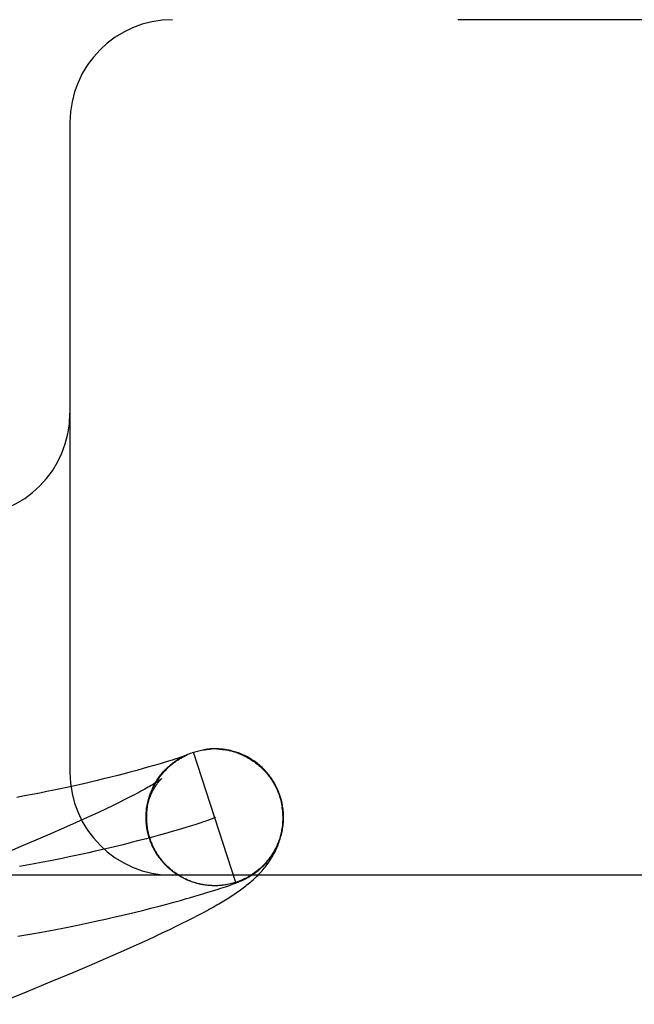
# Model space of a CAD drawing. Header units: inches. Extents: x 0 to 283, y 0 to 183.
# Tile 58 of 82: x 87.2962 to 87.386, y 97.5467 to 97.6906. Entities that reach past the tile are written whole.
import ezdxf

# ---------------------------------------------------------------- set-up
doc = ezdxf.new("R2010")
doc.units = ezdxf.units.IN
doc.header["$LTSCALE"] = 15.5833333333
doc.header["$MEASUREMENT"] = 0
doc.linetypes.add('HIDDEN', pattern=[0.2, 0.1, -0.1])
doc.layers.add('DEFAULT_2', color=8, linetype='HIDDEN')

msp = doc.modelspace()

# ---------------------------------------------------------------- linework, layer by layer
at = {"layer": 'DEFAULT_2', "color": 8, "linetype": 'HIDDEN'}
for p, q in [((88.91856699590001, 97.69056354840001), (86.4235849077, 97.69056354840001)), ((87.3035669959, 97.6755635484), (87.3035669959, 97.58056354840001)), ((87.3196644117, 97.5826855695), (87.3198952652, 97.5828132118)), ((87.3199300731, 97.58286510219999), (87.31968536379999, 97.5827829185)), ((87.31984894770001, 97.582790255), (87.3200772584, 97.582910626)), ((87.3201357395, 97.5829353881), (87.3199300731, 97.58286510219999)), ((87.3200356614, 97.58289100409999), (87.3202612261, 97.5830042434)), ((87.320307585, 97.58299519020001), (87.3201357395, 97.5829353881)), ((87.3202244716, 97.5829877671), (87.3204470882, 97.58309402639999)), ((87.3204152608, 97.5830333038), (87.320307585, 97.58299519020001)), ((87.3203737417, 97.5829941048), (87.32043528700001, 97.5830229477)), ((87.3205048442, 97.58306550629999), (87.3204152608, 97.5830333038)), ((87.3204152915, 97.5830805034), (87.32063476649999, 97.5831799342)), ((87.3205765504, 97.5830917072), (87.3205048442, 97.58306550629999)), ((87.3205395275, 97.5830702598), (87.3205616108, 97.5830800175)), ((87.32063068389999, 97.5831118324), (87.3205765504, 97.5830917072)), ((87.3205820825, 97.5830889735), (87.3206009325, 97.58309714)), ((87.32061812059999, 97.5831045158), (87.32063361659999, 97.5831111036)), ((87.32066765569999, 97.5831258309), (87.32063068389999, 97.5831118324)), ((87.32064737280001, 97.58311689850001), (87.32065934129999, 97.58312189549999)), ((87.32066949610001, 97.5831260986), (87.3206778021, 97.5831295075)), ((87.3206829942, 97.583131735), (87.320676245, 97.5831291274)), ((87.320684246, 97.58313213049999), (87.32068880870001, 97.58313397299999)), ((87.3206910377, 97.58313487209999), (87.3206879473, 97.5831336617)), ((87.3214019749, 97.58348410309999), (87.32159755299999, 97.5835501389)), ((87.3277819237, 97.5645319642), (87.3215975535, 97.58355013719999)), ((87.32345424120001, 97.5839644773), (87.3233894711, 97.5839561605)), ((87.3236531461, 97.5839875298), (87.32358586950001, 97.58398015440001)), ((87.32386347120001, 97.5840077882), (87.3237917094, 97.5840013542)), ((87.3254138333, 97.5839952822), (87.3256169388, 97.58397763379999)), ((87.32555593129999, 97.5840139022), (87.3254291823, 97.5840232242)), ((87.32562053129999, 97.5839963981), (87.3258232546, 97.5839751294)), ((87.3258196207, 97.5839558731), (87.3260218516, 97.5839300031)), ((87.326025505, 97.5839497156), (87.3262271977, 97.58392016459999)), ((87.3265322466, 97.5838876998), (87.3262271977, 97.58392016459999)), ((87.3264282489, 97.5838864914), (87.326684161, 97.5838592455)), ((87.3273189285, 97.5837137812), (87.3270267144, 97.5837608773)), ((87.3272243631, 97.5837108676), (87.32748419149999, 97.58366871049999)), ((87.3151093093, 97.5813899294), (87.3142759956, 97.5811553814)), ((87.315684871, 97.58155476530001), (87.3151093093, 97.5813899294)), ((87.3163949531, 97.5817615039), (87.315684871, 97.58155476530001)), ((87.3170438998, 97.5819540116), (87.3163949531, 97.5817615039)), ((87.3176334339, 97.58213211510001), (87.3170438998, 97.5819540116)), ((87.318163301, 97.58229509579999), (87.3176334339, 97.58213211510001)), ((87.318634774, 97.58244276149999), (87.318163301, 97.58229509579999)), ((87.3190459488, 97.58257383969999), (87.318634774, 97.58244276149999)), ((87.3193941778, 97.5826868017), (87.3190459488, 97.58257383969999)), ((87.31968536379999, 97.5827829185), (87.3193941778, 97.5826868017)), ((87.3194821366, 97.5825769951), (87.31971532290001, 97.582712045)), ((87.31055137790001, 97.5801602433), (87.3095549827, 97.5799076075)), ((87.3114766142, 97.5803998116), (87.31055137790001, 97.5801602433)), ((87.3123271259, 97.5806243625), (87.3114766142, 97.5803998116)), ((87.3133536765, 97.58090114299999), (87.3123271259, 97.5806243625)), ((87.3142759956, 97.5811553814), (87.3133536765, 97.58090114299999)), ((87.3040364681, 97.578603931), (87.30312735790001, 97.5784042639)), ((87.30491371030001, 97.57880067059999), (87.3040364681, 97.578603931)), ((87.3061721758, 97.57908981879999), (87.30491371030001, 97.57880067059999)), ((87.3073639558, 97.579371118), (87.3061721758, 97.57908981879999)), ((87.3084913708, 97.5796439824), (87.3073639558, 97.579371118)), ((87.3095549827, 97.5799076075), (87.3084913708, 97.5796439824)), ((87.2969505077, 97.57715962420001), (87.29579272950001, 97.57694828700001)), ((87.29806981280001, 97.57737063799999), (87.2969505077, 97.57715962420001)), ((87.2991521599, 97.5775808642), (87.29806981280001, 97.57737063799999)), ((87.3001983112, 97.57778976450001), (87.2991521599, 97.5775808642)), ((87.3012090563, 97.57799688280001), (87.3001983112, 97.57778976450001)), ((87.3021851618, 97.57820182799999), (87.3012090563, 97.57799688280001)), ((87.30312735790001, 97.5784042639), (87.3021851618, 97.57820182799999)), ((87.3151417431, 97.5770110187), (87.3152349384, 97.57723767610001)), ((87.3341898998, 97.5771501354), (87.3343276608, 97.57669776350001)), ((87.33451315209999, 97.57632990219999), (87.3342848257, 97.57714364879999)), ((87.3097848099, 97.57573092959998), (87.30883573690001, 97.57527710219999)), ((87.3106755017, 97.5761644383), (87.3097848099, 97.57573092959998)), ((87.3115068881, 97.5765768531), (87.3106755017, 97.5761644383)), ((87.31227814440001, 97.5769673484), (87.3115068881, 97.5765768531)), ((87.3148808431, 97.5759833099), (87.3149568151, 97.576242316)), ((87.31492427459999, 97.5761909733), (87.3150041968, 97.5764436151)), ((87.31497210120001, 97.576397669), (87.31505572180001, 97.57664388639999)), ((87.3150243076, 97.5766033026), (87.3151113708, 97.5768430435)), ((87.3150808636, 97.5768077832), (87.3151711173, 97.5770410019)), ((87.3343276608, 97.57669776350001), (87.33457265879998, 97.57556667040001)), ((87.3067666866, 97.5743114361), (87.30564901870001, 97.5738009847)), ((87.30782931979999, 97.5748037), (87.3067666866, 97.5743114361)), ((87.30883573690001, 97.57527710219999), (87.30782931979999, 97.5748037)), ((87.3044774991, 97.5732729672), (87.3026217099, 97.57244919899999)), ((87.30564901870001, 97.5738009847), (87.3044774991, 97.5732729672)), ((87.31470751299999, 97.5738490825), (87.3147098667, 97.5740762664)), ((87.314735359, 97.57315606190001), (87.3147076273, 97.5734502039)), ((87.31471088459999, 97.5736198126), (87.31471369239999, 97.5739850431)), ((87.31472012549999, 97.5733887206), (87.31471711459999, 97.57377821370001)), ((87.3147566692, 97.57292238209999), (87.31472239, 97.5732385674)), ((87.3147841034, 97.5726882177), (87.31477343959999, 97.57295290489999)), ((87.3148177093, 97.5724538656), (87.3147981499, 97.57274752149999)), ((87.32132473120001, 97.57280594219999), (87.32062440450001, 97.5725895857)), ((87.3219655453, 97.5730084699), (87.32132473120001, 97.57280594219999)), ((87.3225451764, 97.5731961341), (87.3219655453, 97.5730084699)), ((87.32306195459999, 97.57336790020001), (87.3225451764, 97.5731961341)), ((87.3346421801, 97.5730374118), (87.3346204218, 97.572610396)), ((87.3006513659, 97.57158896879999), (87.29857083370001, 97.5706940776)), ((87.3026217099, 97.57244919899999), (87.3006513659, 97.57158896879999)), ((87.3150556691, 97.57136144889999), (87.31489635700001, 97.5720201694)), ((87.3151469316, 97.5711317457), (87.3150556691, 97.57136144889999)), ((87.3167812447, 97.571472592), (87.3157834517, 97.5711986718)), ((87.3177287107, 97.5717383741), (87.3167812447, 97.571472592)), ((87.31986623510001, 97.57236043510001), (87.3190518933, 97.572119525)), ((87.32062440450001, 97.5725895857), (87.31986623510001, 97.57236043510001)), ((87.29857083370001, 97.5706940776), (87.2963842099, 97.5697660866)), ((87.31132241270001, 97.5700423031), (87.3100980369, 97.5697432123)), ((87.31250481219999, 97.5703384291), (87.31132241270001, 97.5700423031)), ((87.31364356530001, 97.57063055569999), (87.31250481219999, 97.5703384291)), ((87.3147370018, 97.5709176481), (87.31364356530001, 97.57063055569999)), ((87.3157834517, 97.5711986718), (87.3147370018, 97.5709176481)), ((87.31520915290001, 97.57093442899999), (87.31511317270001, 97.57116264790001)), ((87.31527531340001, 97.57073878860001), (87.3151747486, 97.57096516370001)), ((87.315345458, 97.57054463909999), (87.3152404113, 97.57076895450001)), ((87.31541960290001, 97.57035193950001), (87.3153101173, 97.57057414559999)), ((87.31549769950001, 97.5701608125), (87.3153838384, 97.57038082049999)), ((87.3155797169, 97.5699713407), (87.3154615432, 97.5701890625)), ((87.31566561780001, 97.5697836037), (87.3155432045, 97.569998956)), ((87.2963842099, 97.5697660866), (87.2933110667, 97.56847992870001)), ((87.3100980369, 97.5697432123), (87.3088333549, 97.5694421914)), ((87.31575536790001, 97.5695976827), (87.3156287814, 97.5698105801)), ((87.3158489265, 97.56941365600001), (87.31571823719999, 97.5696240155)), ((87.31594625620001, 97.56923160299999), (87.31581153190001, 97.5694393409)), ((87.3160473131, 97.5690516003), (87.31590862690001, 97.56925663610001)), ((87.3161520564, 97.5688737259), (87.3160094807, 97.56907597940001)), ((87.31626043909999, 97.5686980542), (87.3161140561, 97.5688974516)), ((87.3163724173, 97.56852466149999), (87.3162223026, 97.5687211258)), ((87.316487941, 97.56835362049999), (87.3163341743, 97.5685470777)), ((87.3166069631, 97.56818500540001), (87.3164496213, 97.56837538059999)), ((87.3167294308, 97.5680188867), (87.31656859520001, 97.5682061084)), ((87.31685529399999, 97.56785533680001), (87.3166910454, 97.56803933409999)), ((87.3169844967, 97.5676944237), (87.3168169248, 97.56787513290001)), ((87.3171169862, 97.56753621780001), (87.31694617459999, 97.5677135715)), ((87.3172527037, 97.5673807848), (87.3170787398, 97.5675547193)), ((87.3173915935, 97.5672281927), (87.3172145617, 97.5673986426)), ((87.3175335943, 97.5670785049), (87.317353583, 97.56724540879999)), ((87.3176786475, 97.5669317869), (87.31749574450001, 97.567095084)), ((88.1710669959, 97.56556354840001), (87.1710669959, 97.56556354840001)), ((87.31782668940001, 97.5667880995), (87.3176409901, 97.5669477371)), ((87.3179776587, 97.5666475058), (87.3177892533, 97.56680342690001)), ((87.3181314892, 97.5665100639), (87.3179404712, 97.5666622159)), ((87.3182881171, 97.5663758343), (87.31809457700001, 97.5665241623)), ((87.3184474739, 97.56624487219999), (87.31825150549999, 97.5663893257)), ((87.3186094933, 97.56611723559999), (87.31841118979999, 97.5662577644)), ((87.31877410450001, 97.5659929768), (87.31857356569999, 97.5661295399)), ((87.318941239, 97.5658721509), (87.31873856, 97.5660047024)), ((87.31911082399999, 97.5657548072), (87.3189061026, 97.5658833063)), ((87.31928278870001, 97.56564099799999), (87.31907612, 97.5657654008)), ((87.3194570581, 97.56553076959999), (87.3192485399, 97.5656510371)), ((87.31963355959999, 97.5654241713), (87.3194232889, 97.56554026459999)), ((87.3198122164, 97.56532124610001), (87.31960029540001, 97.56543313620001)), ((87.31999295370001, 97.56522204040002), (87.3197794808, 97.565329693)), ((87.320175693, 97.56512659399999), (87.31996076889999, 97.56522998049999)), ((87.32036035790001, 97.5650349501), (87.3201440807, 97.5651340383)), ((87.3205468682, 97.56494714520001), (87.3203293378, 97.56504190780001)), ((87.3207351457, 97.56486321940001), (87.32051646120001, 97.5649536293)), ((87.3209251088, 97.5647832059), (87.3207053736, 97.5648692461)), ((87.3211166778, 97.56470714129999), (87.3208959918, 97.56478878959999)), ((87.3213941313, 97.56463130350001), (87.3211166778, 97.56470714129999)), ((87.32155716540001, 97.56457436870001), (87.3213097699, 97.56463505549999)), ((87.3226746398, 97.5642465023), (87.3224724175, 97.56429027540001)), ((87.3259761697, 97.5641241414), (87.3257716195, 97.56409976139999)), ((87.3261801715, 97.5641527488), (87.32596786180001, 97.5641236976)), ((87.3268610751, 97.5640992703), (87.3270563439, 97.564168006)), ((87.3270563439, 97.564168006), (87.3272417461, 97.5642342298)), ((87.3272417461, 97.5642342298), (87.32741888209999, 97.56429849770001)), ((87.32741888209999, 97.56429849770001), (87.3275894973, 97.56436145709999)), ((87.3275894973, 97.56436145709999), (87.3277544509, 97.56442346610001)), ((87.3277544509, 97.56442346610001), (87.3278610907, 97.5644642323)), ((87.3278610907, 97.5644642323), (87.3279649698, 97.5645045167)), ((87.3279649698, 97.5645045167), (87.32806578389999, 97.56454420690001)), ((87.32806578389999, 97.56454420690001), (87.32816348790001, 97.5645832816)), ((87.32816348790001, 97.5645832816), (87.3282586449, 97.5646219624)), ((87.3282586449, 97.5646219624), (87.32835198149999, 97.5646605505)), ((87.32835198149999, 97.5646605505), (87.3284443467, 97.56469941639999)), ((87.3284443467, 97.56469941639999), (87.3285366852, 97.5647389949)), ((87.3285366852, 97.5647389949), (87.32862994, 97.5647797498)), ((87.32862994, 97.5647797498), (87.32872494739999, 97.5648221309)), ((87.32872494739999, 97.5648221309), (87.32882249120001, 97.5648665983)), ((87.32179232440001, 97.5625020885), (87.322498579, 97.5627102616)), ((87.322498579, 97.5627102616), (87.3231409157, 97.5629027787)), ((87.3231409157, 97.5629027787), (87.3237274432, 97.5630814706)), ((87.32382657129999, 97.56408931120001), (87.323704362, 97.5641015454)), ((87.3237274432, 97.5630814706), (87.32426501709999, 97.5632478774)), ((87.3241094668, 97.5640583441), (87.3239030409, 97.5640724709)), ((87.324176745, 97.5640627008), (87.3239204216, 97.56407175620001)), ((87.3240627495, 97.5640699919), (87.3239460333, 97.5640788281)), ((87.32426501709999, 97.5632478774), (87.324757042, 97.5634026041)), ((87.32460440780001, 97.5640471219), (87.32450192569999, 97.5640491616)), ((87.32493677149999, 97.56404463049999), (87.32472988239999, 97.5640416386)), ((87.324757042, 97.5634026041), (87.3252020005, 97.56354477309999)), ((87.325150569, 97.5640543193), (87.3249496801, 97.5640447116)), ((87.32506809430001, 97.5640512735), (87.3249821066, 97.5640488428)), ((87.3253501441, 97.5640634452), (87.3251435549, 97.5640519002)), ((87.325229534, 97.5640578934), (87.325150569, 97.5640543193)), ((87.32537687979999, 97.5640662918), (87.32515555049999, 97.56405209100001)), ((87.3252020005, 97.56354477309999), (87.32559918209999, 97.5636736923)), ((87.3254454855, 97.56407097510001), (87.32537687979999, 97.5640662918)), ((87.32559918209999, 97.5636736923), (87.32595557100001, 97.56379117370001)), ((87.32595557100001, 97.56379117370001), (87.3262820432, 97.56390049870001)), ((87.3262820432, 97.56390049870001), (87.32658297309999, 97.56400294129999)), ((87.32658297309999, 97.56400294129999), (87.3268610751, 97.5640992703)), ((87.3165945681, 97.5610656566), (87.31770679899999, 97.5613601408)), ((87.31770679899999, 97.5613601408), (87.3187457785, 97.5616412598)), ((87.3187457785, 97.5616412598), (87.31970987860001, 97.56190759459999)), ((87.31970987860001, 97.56190759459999), (87.3205982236, 97.5621578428)), ((87.3205982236, 97.5621578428), (87.3210145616, 97.56227680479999)), ((87.3210145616, 97.56227680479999), (87.32179232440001, 97.5625020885)), ((87.31104560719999, 97.55968948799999), (87.3121253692, 97.55994549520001)), ((87.3121253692, 97.55994549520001), (87.31316098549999, 97.5601963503)), ((87.31316098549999, 97.5601963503), (87.31415305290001, 97.5604415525)), ((87.31415305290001, 97.5604415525), (87.31541002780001, 97.5607591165)), ((87.31541002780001, 97.5607591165), (87.3165945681, 97.5610656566)), ((87.3222851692, 97.559732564), (87.32296286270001, 97.5600912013)), ((87.32296286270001, 97.5600912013), (87.3235998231, 97.5604351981)), ((87.30490432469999, 97.5583377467), (87.3062459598, 97.558618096)), ((87.3062459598, 97.558618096), (87.30752598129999, 97.5588933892)), ((87.30752598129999, 97.5588933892), (87.30874921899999, 97.55916352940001)), ((87.30874921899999, 97.55916352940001), (87.30992098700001, 97.5594287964)), ((87.30992098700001, 97.5594287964), (87.31104560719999, 97.55968948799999)), ((87.3190952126, 97.55812357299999), (87.31997216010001, 97.5585548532)), ((87.31997216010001, 97.5585548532), (87.3207934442, 97.5589657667)), ((87.3207934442, 97.5589657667), (87.3215632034, 97.55935786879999)), ((87.3215632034, 97.55935786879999), (87.3222851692, 97.559732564)), ((87.29712725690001, 97.5568797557), (87.29827541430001, 97.5570768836)), ((87.29827541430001, 97.5570768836), (87.29938783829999, 97.5572739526)), ((87.29938783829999, 97.5572739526), (87.3004651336, 97.55747042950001)), ((87.3004651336, 97.55747042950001), (87.30150830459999, 97.55766590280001)), ((87.30150830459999, 97.55766590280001), (87.3025183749, 97.557860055)), ((87.3025183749, 97.557860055), (87.3034961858, 97.5580525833)), ((87.3034961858, 97.5580525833), (87.30490432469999, 97.5583377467)), ((87.31608421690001, 97.55669046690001), (87.3171560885, 97.5571931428)), ((87.3171560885, 97.5571931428), (87.31815809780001, 97.5576702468)), ((87.31815809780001, 97.5576702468), (87.3190952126, 97.55812357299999)), ((87.2959430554, 97.5566831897), (87.29712725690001, 97.5568797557)), ((87.3124000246, 97.55501182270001), (87.3137109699, 97.5556014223)), ((87.3137109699, 97.5556014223), (87.3149374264, 97.55616043)), ((87.3149374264, 97.55616043), (87.31608421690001, 97.55669046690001)), ((87.30876419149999, 97.5534120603), (87.3110016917, 97.55439087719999)), ((87.3110016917, 97.55439087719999), (87.3124000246, 97.55501182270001)), ((87.30642614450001, 97.5524057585), (87.30876419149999, 97.5534120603)), ((87.30069696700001, 97.5499954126), (87.304025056, 97.5513870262)), ((87.304025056, 97.5513870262), (87.30642614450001, 97.5524057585)), ((87.29722128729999, 97.5485628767), (87.30069696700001, 97.5499954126)), ((87.29269062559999, 97.5467209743), (87.29722128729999, 97.5485628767))]:
    msp.add_line(p, q, dxfattribs=at)
for points in [[(87.31527386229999, 97.5709321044), (87.3152188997, 97.5711056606), (87.3151564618, 97.57131757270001), (87.3150987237, 97.5715308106), (87.3150457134, 97.5717452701), (87.3149974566, 97.57196084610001), (87.3149539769, 97.5721774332), (87.31491529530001, 97.5723949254), (87.3148814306, 97.57261321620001), (87.3148523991, 97.57283219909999), (87.314828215, 97.57305176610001), (87.31480888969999, 97.57327181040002), (87.31479443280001, 97.57349221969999), (87.314784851, 97.57371288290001), (87.3147801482, 97.5739336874), (87.3147803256, 97.5741545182), (87.31478538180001, 97.5743752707), (87.3147953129, 97.5745958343), (87.3148101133, 97.5748161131), (87.31482977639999, 97.5750360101), (87.3148542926, 97.57525541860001), (87.3148836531, 97.575474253), (87.3149178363, 97.575692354), (87.31495681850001, 97.57590958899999), (87.31500056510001, 97.5761257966), (87.3150490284, 97.57634079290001), (87.3151021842, 97.5765545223), (87.3151599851, 97.5767668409), (87.3152224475, 97.57697783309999), (87.31528958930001, 97.5771875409), (87.31536141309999, 97.5773959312), (87.31543801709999, 97.5776032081), (87.3155191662, 97.5778086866), (87.31560471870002, 97.57801204), (87.3156942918, 97.5782124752), (87.3157874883, 97.5784093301), (87.315883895, 97.57860204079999), (87.31598302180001, 97.57879000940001), (87.31608443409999, 97.57897284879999), (87.31618763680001, 97.57915014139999), (87.3162921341, 97.5793215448), (87.31639730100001, 97.57948657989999), (87.31650288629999, 97.5796454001), (87.3166084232, 97.57979783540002), (87.3167139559, 97.57994444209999), (87.3168194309, 97.5800855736), (87.31692485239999, 97.5802216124), (87.3170302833, 97.58035296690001), (87.3171356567, 97.5804798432), (87.317241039, 97.5806025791), (87.317346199, 97.5807211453), (87.3174509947, 97.5808356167), (87.3175552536, 97.58094603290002), (87.3176588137, 97.5810524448), (87.31776152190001, 97.5811549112), (87.3178632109, 97.5812534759), (87.317963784, 97.5813482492), (87.31806312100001, 97.5814393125), (87.3181611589, 97.58152679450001), (87.3182578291, 97.58161081), (87.3183530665, 97.5816914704), (87.3184468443, 97.5817689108), (87.3185390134, 97.58184316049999), (87.31862948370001, 97.5819142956), (87.3187180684, 97.5819823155), (87.31880459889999, 97.5820472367), (87.31888893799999, 97.5821091), (87.31897094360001, 97.5821679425), (87.3190504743, 97.582223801), (87.3191273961, 97.5822767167), (87.3192015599, 97.5823267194), (87.3192727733, 97.58237380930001), (87.31934105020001, 97.5824181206), (87.3194062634, 97.58245968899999), (87.3194686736, 97.5824987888), (87.3195284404, 97.5825356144), (87.3195857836, 97.582570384), (87.31964091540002, 97.5826032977), (87.3196940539, 97.58263454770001), (87.31974543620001, 97.5826643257), (87.31979524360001, 97.5826927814), (87.3198436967, 97.5827200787), (87.31989093, 97.58274632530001), (87.31993714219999, 97.5827716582), (87.3199823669, 97.5827961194), (87.32002674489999, 97.5828198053), (87.32007014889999, 97.5828426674), (87.3201125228, 97.5828646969), (87.3201537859, 97.5828858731), (87.3201938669, 97.58290618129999), (87.3202326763, 97.58292559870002), (87.3202701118, 97.5829440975), (87.3203061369, 97.5829616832), (87.3203406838, 97.5829783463), (87.3203737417, 97.5829941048)], [(87.32043528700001, 97.5830229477), (87.3204905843, 97.5830482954), (87.32051585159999, 97.5830596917)], [(87.32060803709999, 97.5831691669), (87.3208026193, 97.5832537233), (87.3209989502, 97.5833341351), (87.3211969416, 97.5834103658), (87.3213964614, 97.58348236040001)], [(87.3215972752, 97.5835500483), (87.3217915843, 97.5836099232), (87.32198699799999, 97.583665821), (87.3221835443, 97.5837177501), (87.3223811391, 97.5837656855), (87.32257975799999, 97.58380961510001), (87.3227792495, 97.5838495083), (87.3229794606, 97.5838853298), (87.3231803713, 97.58391708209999), (87.32338195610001, 97.5839447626), (87.32358407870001, 97.58396835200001), (87.3237866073, 97.583987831)], [(87.3215972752, 97.5835500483), (87.3217917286, 97.583611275), (87.3219873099, 97.58366848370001), (87.3221840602, 97.583721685), (87.322381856, 97.58377084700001), (87.32258061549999, 97.5838159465), (87.322780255, 97.5838569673), (87.3229806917, 97.5838938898), (87.3231818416, 97.58392670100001), (87.323352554, 97.58395124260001)], [(87.3233836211, 97.58395538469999), (87.3235859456, 97.5839799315), (87.32378873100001, 97.58400032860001), (87.3239918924, 97.5840165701), (87.32419534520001, 97.5840286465)], [(87.32409185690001, 97.5840249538), (87.32401324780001, 97.58401961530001), (87.3239372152, 97.5840138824)], [(87.3243459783, 97.5840381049), (87.3242579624, 97.5840342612), (87.32417332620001, 97.58402985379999)], [(87.3245330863, 97.5840437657), (87.324437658, 97.5840413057), (87.32419534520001, 97.5840286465)], [(87.324735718, 97.5840460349), (87.3246324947, 97.58404538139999), (87.3243990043, 97.5840365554)], [(87.3249533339, 97.58404398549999), (87.32484271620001, 97.5840456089), (87.32460278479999, 97.58404029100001)], [(87.3253054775, 97.58403077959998), (87.3251849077, 97.5840366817), (87.3250674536, 97.58404104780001), (87.3248066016, 97.5840398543)], [(87.3250103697, 97.58403524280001), (87.325214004, 97.58402646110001), (87.32541741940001, 97.58401351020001)], [(87.3259551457, 97.5839740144), (87.3258188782, 97.58398943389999), (87.3256858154, 97.5840026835), (87.32541741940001, 97.58401351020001)], [(87.3263832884, 97.58391326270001), (87.326237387, 97.5839360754), (87.3260946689, 97.58395627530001), (87.3258232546, 97.5839751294)], [(87.3266285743, 97.5838487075), (87.32682809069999, 97.5838068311), (87.3270267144, 97.5837608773)], [(87.3271564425, 97.5837551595), (87.32699635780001, 97.58379311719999), (87.32683891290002, 97.58382776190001), (87.326684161, 97.5838592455)], [(87.32742095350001, 97.5836568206), (87.3276164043, 97.5835987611), (87.3278106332, 97.58353671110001), (87.32800356, 97.58347069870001), (87.3281951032, 97.5834007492)], [(87.3342848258, 97.57714364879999), (87.3342262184, 97.5773176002), (87.3341520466, 97.57752392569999), (87.3340733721, 97.57772857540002), (87.3339902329, 97.5779314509), (87.3339026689, 97.57813245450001), (87.3338107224, 97.57833148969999), (87.33371443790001, 97.5785284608), (87.3336138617, 97.578723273), (87.3335090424, 97.5789158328), (87.3334000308, 97.5791060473), (87.3332868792, 97.57929382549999), (87.3331696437, 97.5794790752), (87.3330483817, 97.57966170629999), (87.3329231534, 97.5798416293), (87.33279402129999, 97.5800187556), (87.3326610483, 97.5801930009), (87.3325243, 97.5803642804), (87.33238384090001, 97.5805325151), (87.3322397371, 97.5806976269), (87.33209205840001, 97.58085953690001), (87.3319408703, 97.58101817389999), (87.3317862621, 97.5811734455), (87.3316283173, 97.581325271), (87.3314671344, 97.58147356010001), (87.3313028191, 97.5816182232), (87.3311354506, 97.58175919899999), (87.3309651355, 97.58189640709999), (87.3307919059, 97.5820298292), (87.3306158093, 97.5821594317), (87.33043689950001, 97.5822851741), (87.3302551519, 97.5824070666), (87.33007084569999, 97.5825249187), (87.3298841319, 97.5826386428), (87.3296954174, 97.58274801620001), (87.3295050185, 97.58285290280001), (87.329313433, 97.5829531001), (87.329120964, 97.5830485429), (87.32892859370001, 97.5831388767), (87.3287371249, 97.5832239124), (87.32854753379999, 97.58330345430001), (87.3283609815, 97.583377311), (87.32817781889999, 97.5834456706), (87.3279989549, 97.58350853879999), (87.3278238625, 97.58356643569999), (87.32765238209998, 97.58361970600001), (87.32748419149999, 97.58366871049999)], [(87.3281917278, 97.58337844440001), (87.3283817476, 97.583304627), (87.328570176, 97.5832270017), (87.3287569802, 97.5831455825), (87.32894211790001, 97.5830603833), (87.3291255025, 97.582971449), (87.3293070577, 97.5828788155), (87.3294867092, 97.5827825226), (87.32966437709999, 97.58268261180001), (87.32984000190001, 97.5825791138), (87.33001353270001, 97.58247204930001), (87.3301848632, 97.5823614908), (87.33035388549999, 97.5822475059), (87.33052055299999, 97.5821301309), (87.3306848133, 97.5820094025), (87.3308465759, 97.58188538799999), (87.3310057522, 97.5817581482), (87.3311622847, 97.5816277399), (87.3313161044, 97.58149422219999), (87.331467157, 97.5813576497), (87.3316153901, 97.58121807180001), (87.3317607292, 97.5810755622), (87.3319030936, 97.5809301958), (87.3320424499, 97.5807820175), (87.332178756, 97.5806310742), (87.3323119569, 97.5804774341), (87.3324419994, 97.5803211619), (87.3325688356, 97.58016231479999), (87.3326924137, 97.5800009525), (87.332812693, 97.5798371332), (87.33292960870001, 97.5796709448), (87.3330431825, 97.5795023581)], [(87.3153746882, 97.57762683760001), (87.3154505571, 97.5778191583), (87.315530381, 97.5780098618), (87.31561412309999, 97.5781988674), (87.3157017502, 97.5783860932), (87.3157932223, 97.57857146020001), (87.3158885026, 97.5787548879), (87.3159875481, 97.57893629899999), (87.3160903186, 97.57911561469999), (87.31619676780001, 97.5792927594), (87.31630685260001, 97.57946765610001), (87.3164205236, 97.57964023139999), (87.3165377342, 97.57981040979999), (87.31665843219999, 97.57997812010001), (87.3167825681, 97.58014328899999), (87.3169100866, 97.5803058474), (87.31704093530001, 97.58046572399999), (87.31717505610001, 97.5806228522), (87.3173123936, 97.580777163), (87.31745288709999, 97.5809285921), (87.3175964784, 97.58107707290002), (87.3177431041, 97.5812225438), (87.31789270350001, 97.5813649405), (87.31804521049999, 97.5815042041), (87.3182005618, 97.58164027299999), (87.3183586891, 97.5817730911), (87.3185195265, 97.58190259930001), (87.3186830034, 97.5820287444), (87.3188490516, 97.5821514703), (87.3190175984, 97.5822707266), (87.3191885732, 97.5823864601), (87.31936190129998, 97.5824986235), (87.3195375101, 97.5826071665)], [(87.31608767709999, 97.5791387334), (87.3161977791, 97.57932008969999), (87.3163117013, 97.579499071), (87.3164293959, 97.5796755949), (87.3165508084, 97.57984958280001), (87.3166758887, 97.58002095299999), (87.316804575, 97.58018963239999), (87.316936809, 97.58035554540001), (87.3170725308, 97.58051861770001), (87.3172116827, 97.58067877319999), (87.31735420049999, 97.5808359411), (87.3175000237, 97.58099004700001), (87.31764908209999, 97.5811410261), (87.3178013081, 97.5812888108), (87.3179566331, 97.5814333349), (87.3181149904, 97.58157453), (87.3182763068, 97.58171233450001), (87.3184405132, 97.5818466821), (87.31860753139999, 97.5819775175), (87.3187772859, 97.5821047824), (87.31894970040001, 97.58222841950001), (87.3191247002, 97.5823483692), (87.3193022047, 97.58246457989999), (87.3194821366, 97.5825769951)], [(87.3321805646, 97.580640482), (87.332313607, 97.5804856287), (87.3324434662, 97.5803280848), (87.33257009, 97.5801679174), (87.3326934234, 97.580005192), (87.33281341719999, 97.5798399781), (87.3329299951, 97.5796723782), (87.3330431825, 97.5795023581)], [(87.316993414, 97.57971233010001), (87.3169888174, 97.5797085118), (87.3169772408, 97.57969909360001), (87.3169582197, 97.5796839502), (87.31693124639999, 97.5796629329), (87.3168957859, 97.5796358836), (87.31685129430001, 97.5796026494), (87.31679716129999, 97.5795630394), (87.31673290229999, 97.5795169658), (87.3166579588, 97.57946429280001), (87.31657188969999, 97.5794049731), (87.3164742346, 97.5793389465), (87.3163644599, 97.5792661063), (87.3162420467, 97.5791863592), (87.31610639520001, 97.5790995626), (87.31595685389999, 97.5790055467), (87.31579293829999, 97.57890425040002), (87.31561394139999, 97.57879547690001), (87.31541984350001, 97.5786794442), (87.3152104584, 97.57855625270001), (87.3149858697, 97.5784261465), (87.3147462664, 97.5782894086), (87.3144915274, 97.5781461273), (87.314221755, 97.5779965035), (87.3139366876, 97.5778405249), (87.3136361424, 97.57767821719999), (87.3133200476, 97.5775096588), (87.3129882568, 97.5773348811), (87.3126409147, 97.5771540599), (87.31227814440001, 97.5769673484)], [(87.314717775, 97.5743008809), (87.314731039, 97.57452248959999), (87.3147494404, 97.5747407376), (87.3147727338, 97.57495521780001), (87.3148006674, 97.5751657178), (87.3148329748, 97.5753720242), (87.3148693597, 97.57557380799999), (87.31490949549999, 97.57577069), (87.3149531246, 97.575962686), (87.31499997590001, 97.576149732), (87.315049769, 97.5763317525), (87.3151022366, 97.576508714), (87.31515708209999, 97.5766804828), (87.3152139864, 97.5768468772), (87.3152727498, 97.5770080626), (87.31533315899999, 97.5771641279), (87.3153950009, 97.57731514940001), (87.31545809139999, 97.577461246), (87.3155221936, 97.5776023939), (87.3155870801, 97.57773858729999), (87.3156525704, 97.5778699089), (87.3157184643, 97.57799638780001), (87.3157846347, 97.57811818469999), (87.3158509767, 97.5782354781), (87.3159172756, 97.57834823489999), (87.3159833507, 97.5784564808), (87.3160490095, 97.5785602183), (87.3161140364, 97.57865941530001), (87.3161783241, 97.57875420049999), (87.3162417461, 97.5788446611), (87.3163041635, 97.5789308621), (87.3163654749, 97.57901291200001), (87.31642544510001, 97.57909073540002), (87.31648388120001, 97.579164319), (87.31654052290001, 97.5792335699), (87.31659511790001, 97.5792984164), (87.3166474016, 97.57935878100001), (87.31669708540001, 97.5794145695), (87.3167439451, 97.5794657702), (87.316787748, 97.5795123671), (87.3168281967, 97.5795542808), (87.3168649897, 97.5795914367), (87.31689785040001, 97.5796237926), (87.3169264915, 97.5796513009), (87.31695055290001, 97.57967385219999), (87.3169696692, 97.5796913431), (87.3169834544, 97.57970366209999), (87.3169914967, 97.5797106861)], [(87.3330431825, 97.5795023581), (87.33311790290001, 97.57938900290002), (87.3331936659, 97.5792703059), (87.333270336, 97.5791460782), (87.3333475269, 97.57901653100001), (87.33342487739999, 97.57888185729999), (87.33350219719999, 97.5787419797), (87.333579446, 97.5785965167), (87.33365579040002, 97.578446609), (87.3337306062, 97.5782931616), (87.33380352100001, 97.5781366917), (87.33387399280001, 97.57797820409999), (87.3339421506, 97.5778172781), (87.3340080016, 97.5776537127), (87.33407133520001, 97.5774878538), (87.33413197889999, 97.57732001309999), (87.3341898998, 97.5771501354)], [(87.31520691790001, 97.57721291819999), (87.3152763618, 97.5774133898), (87.3153500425, 97.57761234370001)], [(87.3147098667, 97.5740762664), (87.3147012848, 97.5745104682), (87.31471351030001, 97.5747222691), (87.31473022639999, 97.5749337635), (87.3147514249, 97.57514485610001), (87.31477710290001, 97.57535545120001), (87.3148072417, 97.5755654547), (87.3148418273, 97.5757747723), (87.3148808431, 97.5759833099)], [(87.31471369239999, 97.5739850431), (87.31471453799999, 97.5741918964), (87.31471965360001, 97.57439868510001), (87.3147290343, 97.5746053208), (87.31474267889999, 97.5748117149), (87.3147605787, 97.5750177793), (87.3147827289, 97.5752234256), (87.3148091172, 97.5754285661), (87.31483973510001, 97.5756331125), (87.3148745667, 97.57583697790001), (87.3149135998, 97.57604007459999)], [(87.32882249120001, 97.5648665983), (87.32887246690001, 97.56488977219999), (87.32892341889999, 97.5649136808), (87.3289753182, 97.56493833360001), (87.32902821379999, 97.56496377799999), (87.3290820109, 97.564989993), (87.32913667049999, 97.5650169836), (87.3291920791, 97.5650447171), (87.32924816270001, 97.5650731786), (87.32930476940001, 97.565102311), (87.3293617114, 97.5651320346), (87.32941902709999, 97.56516238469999), (87.3294766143, 97.56519332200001), (87.32953469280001, 97.565224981), (87.32959338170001, 97.5652574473), (87.3296528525, 97.5652908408), (87.3297132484, 97.5653252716), (87.32977474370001, 97.56536087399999), (87.3298374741, 97.56539776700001), (87.32990166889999, 97.56543613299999), (87.32996747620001, 97.5654761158), (87.3300352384, 97.5655179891), (87.330105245, 97.56556201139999), (87.3301777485, 97.5656084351), (87.33025308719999, 97.5656575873), (87.3303312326, 97.5657095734), (87.33041228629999, 97.5657645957), (87.330496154, 97.56582273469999), (87.33058282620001, 97.5658841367), (87.33067211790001, 97.5659488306), (87.33076390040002, 97.566016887), (87.3308579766, 97.56608832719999), (87.33095416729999, 97.56616318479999), (87.33105227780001, 97.5662414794), (87.33115205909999, 97.5663231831), (87.3312534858, 97.5664084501), (87.3313564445, 97.56649736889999), (87.33146091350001, 97.5665901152), (87.331566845, 97.5666868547), (87.3316741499, 97.566787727), (87.33178277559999, 97.566892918), (87.33189251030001, 97.56700246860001), (87.33200318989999, 97.5671164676), (87.3321145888, 97.56723494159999), (87.3322264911, 97.5673579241), (87.3323386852, 97.56748545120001), (87.33245085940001, 97.5676174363), (87.3325630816, 97.56775424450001), (87.3326751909, 97.5678959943), (87.33278744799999, 97.56804337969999), (87.3328999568, 97.568196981), (87.33301276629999, 97.5683573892), (87.3331261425, 97.56852562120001), (87.33323923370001, 97.5687011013), (87.3333517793, 97.56888411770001), (87.33346233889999, 97.5690729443), (87.3335698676, 97.56926620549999), (87.33367355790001, 97.5694626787), (87.3337723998, 97.5696604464), (87.33386661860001, 97.5698598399), (87.3339560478, 97.5700603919), (87.3340409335, 97.570262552), (87.3341214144, 97.5704666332), (87.3341974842, 97.57067265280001), (87.33426920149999, 97.57088084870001), (87.3343364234, 97.5710909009), (87.3343990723, 97.57130263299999), (87.3344570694, 97.57151582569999), (87.33451034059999, 97.57173022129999), (87.3345588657, 97.5719457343), (87.33460261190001, 97.5721622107), (87.3346415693, 97.57237959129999), (87.3346757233, 97.5725977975), (87.3347050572, 97.5728167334), (87.33472955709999, 97.5730363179), (87.334749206, 97.57325642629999), (87.3347639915, 97.5734769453), (87.3347739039, 97.5736977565), (87.3347789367, 97.5739187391), (87.33477908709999, 97.5741397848), (87.33477435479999, 97.57436078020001), (87.3347647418, 97.57458162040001), (87.3347502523, 97.57480219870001), (87.3347308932, 97.575022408), (87.3347066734, 97.5752421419), (87.3346776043, 97.57546129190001), (87.3346437, 97.57567975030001), (87.33460497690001, 97.57589740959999), (87.3345614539, 97.5761141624), (87.33451315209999, 97.57632990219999)], [(87.3147076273, 97.5734502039), (87.3146973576, 97.5736621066), (87.3146915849, 97.5738741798), (87.31469031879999, 97.5740863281), (87.3146935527, 97.57429845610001)], [(87.3346756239, 97.574647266), (87.33465490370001, 97.57490493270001), (87.3346278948, 97.5751624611), (87.3345945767, 97.57541966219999), (87.33457265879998, 97.5755666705)], [(87.3345831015, 97.5754982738), (87.3346112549, 97.57529510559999), (87.3346352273, 97.5750912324), (87.33465501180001, 97.5748866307), (87.3346705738, 97.57468156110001), (87.3346900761, 97.5743897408)], [(87.3346889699, 97.57427078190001), (87.3346917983, 97.5740651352), (87.3346903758, 97.5738593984), (87.3346846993, 97.57365359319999), (87.33467477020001, 97.5734479), (87.33466059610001, 97.5732424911), (87.33464807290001, 97.57286018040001)], [(87.3346700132, 97.57311200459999), (87.33468610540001, 97.573365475), (87.3346962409, 97.5736202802), (87.33470032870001, 97.5738761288), (87.3346982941, 97.5741326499), (87.3346818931, 97.5744762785)], [(87.31477343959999, 97.57295290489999), (87.3147529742, 97.5731587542), (87.3147367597, 97.5733649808), (87.3147248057, 97.5735714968)], [(87.31486328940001, 97.5721877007), (87.3148262, 97.5723965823), (87.3147935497, 97.5726062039), (87.31476536, 97.57281647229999), (87.3147416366, 97.5730272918)], [(87.324689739, 97.5740410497), (87.3247323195, 97.57404549), (87.32476128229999, 97.5740455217), (87.3247767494, 97.5740412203), (87.32477884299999, 97.5740326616), (87.324767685, 97.5740199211), (87.3247433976, 97.57400307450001), (87.32470610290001, 97.5739821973), (87.32464459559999, 97.5739520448), (87.3245648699, 97.5739163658), (87.32446713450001, 97.5738752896), (87.3243515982, 97.57382894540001), (87.3242184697, 97.57377746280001), (87.32406795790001, 97.5737209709), (87.32390027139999, 97.5736595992), (87.323715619, 97.5735934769), (87.32351420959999, 97.5735227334), (87.3232962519, 97.5734474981), (87.32306195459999, 97.57336790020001)], [(87.33461952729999, 97.5728327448), (87.3345926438, 97.5726285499), (87.334561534, 97.572424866), (87.3345262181, 97.5722218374), (87.3344867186, 97.5720195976), (87.33444304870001, 97.57181821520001), (87.33439522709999, 97.5716177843), (87.3343432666, 97.57141835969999), (87.33428717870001, 97.5712199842), (87.3342269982, 97.5710227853), (87.3341627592, 97.5708268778), (87.3340944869, 97.5706323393), (87.33402221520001, 97.57043926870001), (87.3339459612, 97.57024771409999), (87.33386574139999, 97.570057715), (87.3337816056, 97.56986939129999), (87.3336935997, 97.5696828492), (87.33360176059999, 97.5694981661), (87.33350613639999, 97.5693154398), (87.33340674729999, 97.5691347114), (87.33330361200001, 97.5689560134), (87.33319679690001, 97.56877946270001), (87.3330863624, 97.56860516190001), (87.33297235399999, 97.5684331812), (87.33285483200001, 97.5682636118), (87.3327338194, 97.5680964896), (87.3326093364, 97.5679318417), (87.332481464, 97.5677697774), (87.33235027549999, 97.567610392), (87.33221582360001, 97.5674537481), (87.3320781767, 97.5672999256), (87.33193736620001, 97.5671489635), (87.3317934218, 97.56700089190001), (87.33164643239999, 97.5668558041), (87.3314964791, 97.5667137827), (87.3313436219, 97.56657488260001), (87.331187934, 97.5664391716), (87.33102945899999, 97.56630669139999), (87.3308682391, 97.56617747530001), (87.33070436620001, 97.56605159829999), (87.3305379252, 97.5659291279), (87.33036898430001, 97.56581011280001), (87.33019762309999, 97.56569460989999), (87.3300238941, 97.5655826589), (87.32984785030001, 97.5654742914), (87.329669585, 97.5653695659), (87.3294891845, 97.5652685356), (87.3293067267, 97.5651712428), (87.3291222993, 97.565077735), (87.3289359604, 97.56498804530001), (87.32874776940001, 97.56490220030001), (87.3285578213, 97.56482024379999), (87.3283662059, 97.5647422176), (87.32817299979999, 97.5646681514), (87.327978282, 97.56459807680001), (87.32778213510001, 97.56453202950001)], [(87.31489635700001, 97.5720201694), (87.31485748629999, 97.57221977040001), (87.3148177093, 97.5724538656)], [(87.3150888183, 97.57133022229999), (87.31503480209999, 97.5715299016), (87.3149849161, 97.5717306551), (87.3149391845, 97.57193239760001), (87.3148976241, 97.57213504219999), (87.3148602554, 97.5723385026), (87.3148270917, 97.57254269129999)], [(87.3190518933, 97.572119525), (87.3181830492, 97.57186789), (87.3177287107, 97.5717383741)], [(87.3235998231, 97.5604351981), (87.3239041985, 97.56060220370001), (87.32419981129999, 97.5607661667), (87.3244871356, 97.56092730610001), (87.3247666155, 97.56108583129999), (87.32503869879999, 97.5612419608), (87.32530380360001, 97.5613959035), (87.3255623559, 97.56154788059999), (87.32581475, 97.5616981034), (87.32606139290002, 97.561846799), (87.32630267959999, 97.5619941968), (87.32653893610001, 97.56214049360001), (87.3267705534, 97.56228593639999), (87.3269976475, 97.5624306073), (87.3272204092, 97.56257464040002), (87.3274389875, 97.56271814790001), (87.3276535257, 97.56286124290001), (87.3278642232, 97.5630040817), (87.3280712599, 97.5631468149), (87.32827482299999, 97.563289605), (87.3284750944, 97.5634326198), (87.32867224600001, 97.56357602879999), (87.32886644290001, 97.56372000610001), (87.32905785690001, 97.563864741), (87.32924665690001, 97.5640104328), (87.3294329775, 97.56415726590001), (87.3296169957, 97.56430547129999), (87.3297987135, 97.564455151), (87.32997817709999, 97.564606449), (87.3301554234, 97.5647595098), (87.3303304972, 97.5649144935), (87.3305034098, 97.5650715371), (87.33067420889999, 97.56523081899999), (87.3308428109, 97.5653924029), (87.3310091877, 97.565556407), (87.3311732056, 97.5657228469), (87.33133478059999, 97.56589178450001), (87.33149373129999, 97.56606317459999), (87.33164990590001, 97.56623699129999), (87.3318031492, 97.56641318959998), (87.3319533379, 97.5665917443), (87.332100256, 97.5667725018), (87.33224362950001, 97.5669552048), (87.3323835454, 97.5671400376), (87.3325199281, 97.5673269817), (87.3326529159, 97.56751632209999), (87.33278256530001, 97.5677082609), (87.33290891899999, 97.5679029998), (87.33303206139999, 97.5681008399), (87.3331517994, 97.5683016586), (87.33326802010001, 97.56850545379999), (87.3333805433, 97.5687120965), (87.3334891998, 97.56892145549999), (87.3335938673, 97.5691334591), (87.33369442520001, 97.56934801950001), (87.3337907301, 97.56956498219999), (87.3338825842, 97.56978403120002), (87.3339700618, 97.57000549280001), (87.3340531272, 97.5702294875), (87.3341317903, 97.5704563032), (87.3342060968, 97.5706864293), (87.3342757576, 97.5709193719), (87.3343405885, 97.5711548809), (87.3344004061, 97.5713926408), (87.3344550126, 97.57163216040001), (87.33450439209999, 97.5718736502), (87.3345484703, 97.5721171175), (87.334587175, 97.5723626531), (87.3346204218, 97.572610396)], [(87.32122852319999, 97.56469240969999), (87.32106036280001, 97.5647578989), (87.3208894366, 97.5648280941), (87.3207156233, 97.56490331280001), (87.3205387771, 97.5649839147), (87.3203585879, 97.56507037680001), (87.3201755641, 97.5651628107), (87.31998954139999, 97.5652616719), (87.3198022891, 97.5653663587), (87.31961499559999, 97.5654764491), (87.31942900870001, 97.565591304), (87.31924593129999, 97.5657099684), (87.3190658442, 97.56583235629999), (87.3188894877, 97.5659578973), (87.3187163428, 97.56608688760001), (87.3185462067, 97.5662194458), (87.3183789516, 97.5663556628), (87.318214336, 97.566495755), (87.3180525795, 97.5666395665), (87.317893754, 97.56678705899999), (87.3177380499, 97.5669380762), (87.3175856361, 97.5670924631), (87.3174366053, 97.5672501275), (87.3172910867, 97.56741092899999), (87.317149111, 97.5675748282), (87.31701073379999, 97.56774175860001), (87.316876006, 97.5679116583), (87.31674497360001, 97.5680844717), (87.3166177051, 97.5682601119), (87.3164942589, 97.5684385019), (87.3163747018, 97.56861954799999), (87.31625909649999, 97.5688031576), (87.3161475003, 97.56898924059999), (87.31603997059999, 97.5691777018), (87.3159365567, 97.5693684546), (87.31583730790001, 97.56956140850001), (87.3157422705, 97.56975647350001), (87.31565148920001, 97.5699535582), (87.3155650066, 97.57015257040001), (87.31548286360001, 97.5703534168), (87.31540509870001, 97.5705560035), (87.3153317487, 97.5707602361), (87.31527386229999, 97.5709321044)], [(87.3088333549, 97.5694421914), (87.30727346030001, 97.5690818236), (87.3063428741, 97.56887253), (87.30539521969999, 97.5686637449), (87.3044310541, 97.5684558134), (87.3034509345, 97.5682490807), (87.3024554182, 97.568043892), (87.30144506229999, 97.5678405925), (87.3004204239, 97.56763952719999), (87.2993820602, 97.56744104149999), (87.2983305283, 97.5672454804), (87.2972663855, 97.5670531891), (87.2961901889, 97.56686451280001)], [(87.32147726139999, 97.56457131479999), (87.32128201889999, 97.56463979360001), (87.3210882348, 97.56471229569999)], [(87.3223351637, 97.5643450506), (87.32209571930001, 97.564387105), (87.32189736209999, 97.5644429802), (87.32170019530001, 97.5645029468), (87.32150430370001, 97.5645669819)], [(87.3221844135, 97.56438414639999), (87.3220312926, 97.5644264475), (87.3218757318, 97.5644721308), (87.32171769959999, 97.56452137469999)], [(87.3227729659, 97.5642455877), (87.32249566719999, 97.56428772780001), (87.3222951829, 97.56433534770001)], [(87.3226294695, 97.564275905), (87.3224835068, 97.5643090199), (87.3223351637, 97.5643450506)], [(87.3239460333, 97.5640788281), (87.3237152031, 97.5640899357), (87.32351040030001, 97.56411235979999), (87.3233061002, 97.56413901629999), (87.32310239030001, 97.56416989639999), (87.32289935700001, 97.56420498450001), (87.3226970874, 97.564244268)], [(87.3231881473, 97.5641701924), (87.3230523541, 97.564192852), (87.32291394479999, 97.56421794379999)], [(87.32357940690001, 97.5641156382), (87.3234517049, 97.5641317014), (87.3233212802, 97.5641498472)], [(87.32585331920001, 97.5641091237), (87.3258013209, 97.5641032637), (87.3257475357, 97.5640975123)], [(87.32602694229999, 97.56413085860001), (87.32595258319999, 97.5641211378), (87.32590370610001, 97.5641150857)], [(87.32778192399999, 97.5645319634), (87.3275854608, 97.5644701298), (87.32738781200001, 97.5644123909), (87.32718892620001, 97.56435873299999), (87.3269889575, 97.56430919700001), (87.32678801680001, 97.5642638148), (87.3265861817, 97.56422260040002), (87.32638353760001, 97.56418557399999), (87.3261801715, 97.5641527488)], [(87.3249821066, 97.5640488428), (87.32474369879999, 97.56404159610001), (87.32453769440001, 97.56404274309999), (87.3243317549, 97.56404815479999), (87.32412596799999, 97.56405782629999)], [(87.3243964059, 97.5640523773), (87.32428796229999, 97.564056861), (87.324176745, 97.5640627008)], [(87.32489268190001, 97.5640471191), (87.32479987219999, 97.564046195), (87.32470375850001, 97.56404616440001)], [(87.3257475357, 97.5640975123), (87.32556660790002, 97.5640796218), (87.32536122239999, 97.5640637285)], [(87.3256918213, 97.56409188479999), (87.3256339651, 97.5640863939), (87.32557378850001, 97.56408106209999), (87.32551103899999, 97.5640759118)]]:
    msp.add_lwpolyline(points, dxfattribs=at)
for centre, start, end in [((87.3185669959, 97.6755635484), 90.00000000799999, 180), ((87.2885669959, 97.6330635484), 270, 360), ((87.3185669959, 97.58056354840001), 180, 270)]:
    msp.add_arc(centre, 0.015, start, end, dxfattribs=at)

doc.saveas('drawing.dxf')
